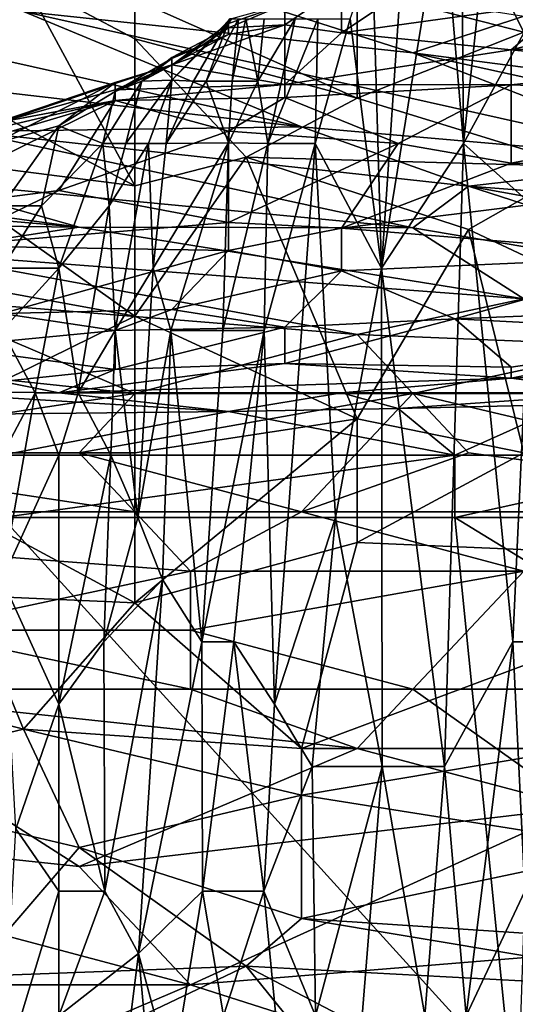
# Model space of a CAD drawing. Extents: x -0.375 to 0.375, y -0.309 to 0.309.
# Tile 190 of 226: x 0.198 to 0.216, y 0.189 to 0.226. Entities that reach past the tile are written whole.
import ezdxf

# ---------------------------------------------------------------- set-up
doc = ezdxf.new("R2010")
doc.units = 0

msp = doc.modelspace()

# ---------------------------------------------------------------- linework, layer by layer
for points in [[(0.216719, 0.225949, 0.831732), (0.21251, 0.234355, 0.837539), (0.210405, 0.227585, 0.831732)], [(0.21251, 0.234355, 0.837539), (0.216719, 0.225949, 0.831732), (0.223033, 0.232409, 0.837891)], [(0.214429, 0.221743, 0.226895), (0.211324, 0.217025, 0.257906), (0.213635, 0.231177, 0.234648)], [(0.213635, 0.231177, 0.234648), (0.211324, 0.217025, 0.257906), (0.212116, 0.228818, 0.250154)], [(0.214429, 0.221743, 0.226895), (0.213635, 0.231177, 0.234648), (0.214352, 0.231177, 0.226895)], [(0.215444, 0.231177, 0.215266), (0.214429, 0.221743, 0.226895), (0.214352, 0.231177, 0.226895)], [(0.215444, 0.231177, 0.215266), (0.217007, 0.22646, 0.199761), (0.214429, 0.221743, 0.226895)], [(0.2083, 0.222369, 0.467826), (0.193568, 0.224077, 0.467826), (0.176731, 0.22944, 0.477504)], [(0.176731, 0.22944, 0.477504), (0.197777, 0.226733, 0.477504), (0.2083, 0.222369, 0.467826)], [(0.21251, 0.225173, 0.47944), (0.197777, 0.226733, 0.477504), (0.199882, 0.229213, 0.489118)], [(0.199882, 0.229213, 0.489118), (0.216719, 0.226555, 0.489118), (0.21251, 0.225173, 0.47944)], [(0.211324, 0.217025, 0.257906), (0.21014, 0.22646, 0.269536), (0.21098, 0.228818, 0.261783)], [(0.211324, 0.217025, 0.257906), (0.21098, 0.228818, 0.261783), (0.212116, 0.228818, 0.250154)], [(0.197777, 0.227934, 0.829449), (0.195673, 0.227934, 0.828352), (0.195673, 0.223459, 0.823827)], [(0.201987, 0.220134, 0.822054), (0.197777, 0.227934, 0.829449), (0.195673, 0.223459, 0.823827)], [(0.201987, 0.225697, 0.828259), (0.201987, 0.227196, 0.829797), (0.197777, 0.227934, 0.829449)], [(0.197777, 0.227934, 0.829449), (0.201987, 0.220134, 0.822054), (0.201987, 0.225697, 0.828259)], [(0.207672, 0.22701, 0.327681), (0.207672, 0.226236, 0.335434), (0.209814, 0.227689, 0.323805)], [(0.209814, 0.227689, 0.323805), (0.207672, 0.226236, 0.335434), (0.209814, 0.22593, 0.33931)], [(0.209814, 0.227689, 0.323805), (0.209814, 0.22593, 0.33931), (0.211955, 0.227362, 0.327681)], [(0.210405, 0.227585, 0.831732), (0.201987, 0.227196, 0.829797), (0.210405, 0.223459, 0.827904)], [(0.209814, 0.22593, 0.33931), (0.21838, 0.227112, 0.331558), (0.211955, 0.227362, 0.327681)], [(0.216719, 0.225949, 0.831732), (0.210405, 0.227585, 0.831732), (0.210405, 0.223459, 0.827904)], [(0.201987, 0.225697, 0.828259), (0.210405, 0.223459, 0.827904), (0.201987, 0.227196, 0.829797)], [(0.207672, 0.22701, 0.327681), (0.205531, 0.226114, 0.331558), (0.207672, 0.226236, 0.335434)], [(0.205531, 0.226114, 0.331558), (0.207672, 0.22701, 0.327681), (0.205531, 0.226286, 0.327681)], [(0.207672, 0.22701, 0.327681), (0.205645, 0.22646, 0.323805), (0.205531, 0.226286, 0.327681)], [(0.209814, 0.22593, 0.33931), (0.216238, 0.225289, 0.347063), (0.21838, 0.227112, 0.331558)], [(0.222663, 0.226904, 0.335434), (0.21838, 0.227112, 0.331558), (0.216238, 0.225289, 0.347063)], [(0.197777, 0.226733, 0.477504), (0.21251, 0.225173, 0.47944), (0.223033, 0.221087, 0.469761)], [(0.2083, 0.222369, 0.467826), (0.197777, 0.226733, 0.477504), (0.223033, 0.221087, 0.469761)], [(0.222663, 0.226904, 0.335434), (0.216238, 0.225289, 0.347063), (0.226946, 0.225837, 0.347063)], [(0.205531, 0.22639, 0.323805), (0.203389, 0.224135, 0.327681), (0.205531, 0.226286, 0.327681)], [(0.204208, 0.224101, 0.319928), (0.203389, 0.224135, 0.327681), (0.205531, 0.22639, 0.323805)], [(0.203389, 0.224698, 0.331558), (0.205531, 0.226114, 0.331558), (0.205531, 0.226286, 0.327681)], [(0.203389, 0.224135, 0.327681), (0.203389, 0.224698, 0.331558), (0.205531, 0.226286, 0.327681)], [(0.203389, 0.224712, 0.343187), (0.207672, 0.223975, 0.354816), (0.207672, 0.226236, 0.335434)], [(0.203389, 0.224712, 0.343187), (0.207672, 0.226236, 0.335434), (0.205531, 0.225861, 0.335434)], [(0.205579, 0.22646, 0.319928), (0.204208, 0.224101, 0.319928), (0.205531, 0.22639, 0.323805)], [(0.204683, 0.224101, 0.316052), (0.204208, 0.224101, 0.319928), (0.205579, 0.22646, 0.319928)], [(0.205579, 0.22646, 0.319928), (0.205909, 0.22646, 0.312176), (0.204683, 0.224101, 0.316052)], [(0.204683, 0.224101, 0.316052), (0.205909, 0.22646, 0.312176), (0.205674, 0.224101, 0.308299)], [(0.205531, 0.226286, 0.327681), (0.205645, 0.22646, 0.323805), (0.205531, 0.22639, 0.323805)], [(0.205645, 0.22646, 0.323805), (0.205579, 0.22646, 0.319928), (0.205531, 0.22639, 0.323805)], [(0.205531, 0.226114, 0.331558), (0.205531, 0.225861, 0.335434), (0.207672, 0.226236, 0.335434)], [(0.205909, 0.22646, 0.312176), (0.206187, 0.22646, 0.308299), (0.205674, 0.224101, 0.308299)], [(0.206644, 0.224101, 0.300547), (0.205674, 0.224101, 0.308299), (0.206187, 0.22646, 0.308299)], [(0.206882, 0.22646, 0.300547), (0.206644, 0.224101, 0.300547), (0.206187, 0.22646, 0.308299)], [(0.208061, 0.22646, 0.288917), (0.206644, 0.224101, 0.300547), (0.206882, 0.22646, 0.300547)], [(0.206644, 0.224101, 0.300547), (0.208061, 0.22646, 0.288917), (0.207022, 0.221743, 0.29667)], [(0.20891, 0.22646, 0.281165), (0.207022, 0.221743, 0.29667), (0.208061, 0.22646, 0.288917)], [(0.208809, 0.221743, 0.281165), (0.207022, 0.221743, 0.29667), (0.20891, 0.22646, 0.281165)], [(0.207672, 0.226236, 0.335434), (0.207672, 0.223975, 0.354816), (0.209814, 0.22593, 0.33931)], [(0.208809, 0.221743, 0.281165), (0.20891, 0.22646, 0.281165), (0.21014, 0.22646, 0.269536)], [(0.211324, 0.217025, 0.257906), (0.208809, 0.221743, 0.281165), (0.21014, 0.22646, 0.269536)], [(0.21251, 0.225173, 0.47944), (0.216719, 0.226555, 0.489118), (0.225137, 0.223529, 0.481375)], [(0.217007, 0.22646, 0.199761), (0.217061, 0.219384, 0.199761), (0.214429, 0.221743, 0.226895)], [(0.203389, 0.224989, 0.335434), (0.205531, 0.225861, 0.335434), (0.205531, 0.226114, 0.331558)], [(0.203389, 0.224698, 0.331558), (0.203389, 0.224989, 0.335434), (0.205531, 0.226114, 0.331558)], [(0.203389, 0.224951, 0.33931), (0.203389, 0.224712, 0.343187), (0.205531, 0.225861, 0.335434)], [(0.203389, 0.224989, 0.335434), (0.203389, 0.224951, 0.33931), (0.205531, 0.225861, 0.335434)], [(0.207672, 0.223975, 0.354816), (0.216238, 0.225289, 0.347063), (0.209814, 0.22593, 0.33931)], [(0.210405, 0.223459, 0.827904), (0.218824, 0.220875, 0.827861), (0.216719, 0.225949, 0.831732)], [(0.216238, 0.225289, 0.347063), (0.222663, 0.224649, 0.354816), (0.226946, 0.225837, 0.347063)], [(0.210405, 0.223459, 0.827904), (0.201987, 0.225697, 0.828259), (0.206196, 0.221222, 0.824396)], [(0.201987, 0.225697, 0.828259), (0.201987, 0.220134, 0.822054), (0.206196, 0.221222, 0.824396)], [(0.207672, 0.223975, 0.354816), (0.216238, 0.22396, 0.358692), (0.216238, 0.225289, 0.347063)], [(0.225137, 0.223529, 0.481375), (0.235661, 0.220099, 0.473633), (0.21251, 0.225173, 0.47944)], [(0.21251, 0.225173, 0.47944), (0.235661, 0.220099, 0.473633), (0.223033, 0.221087, 0.469761)], [(0.216238, 0.22396, 0.358692), (0.222663, 0.224649, 0.354816), (0.216238, 0.225289, 0.347063)], [(0.202257, 0.224101, 0.335434), (0.201248, 0.223704, 0.33931), (0.203389, 0.224951, 0.33931)], [(0.203389, 0.224951, 0.33931), (0.201248, 0.223704, 0.33931), (0.203389, 0.224712, 0.343187)], [(0.203389, 0.224712, 0.343187), (0.201248, 0.223765, 0.350939), (0.207672, 0.223975, 0.354816)], [(0.201248, 0.223704, 0.33931), (0.201248, 0.224045, 0.343187), (0.203389, 0.224712, 0.343187)], [(0.203389, 0.224712, 0.343187), (0.201248, 0.224004, 0.347063), (0.201248, 0.223765, 0.350939)], [(0.203389, 0.224712, 0.343187), (0.201248, 0.224045, 0.343187), (0.201248, 0.224004, 0.347063)], [(0.203389, 0.224989, 0.335434), (0.202257, 0.224101, 0.335434), (0.203389, 0.224951, 0.33931)], [(0.203389, 0.224698, 0.331558), (0.202257, 0.224101, 0.335434), (0.203389, 0.224989, 0.335434)], [(0.203389, 0.224135, 0.327681), (0.202257, 0.224101, 0.335434), (0.203389, 0.224698, 0.331558)], [(0.222663, 0.224649, 0.354816), (0.216238, 0.22396, 0.358692), (0.229088, 0.223489, 0.366445)], [(0.2083, 0.222369, 0.467826), (0.195673, 0.222194, 0.463954), (0.193568, 0.224077, 0.467826)], [(0.196645, 0.221743, 0.347063), (0.196965, 0.222594, 0.350939), (0.201248, 0.224045, 0.343187)], [(0.199106, 0.222409, 0.343187), (0.196645, 0.221743, 0.347063), (0.201248, 0.224045, 0.343187)], [(0.196965, 0.222594, 0.350939), (0.201248, 0.224004, 0.347063), (0.201248, 0.224045, 0.343187)], [(0.196965, 0.222594, 0.350939), (0.196965, 0.222554, 0.354816), (0.201248, 0.224004, 0.347063)], [(0.201248, 0.224004, 0.347063), (0.196965, 0.222554, 0.354816), (0.201248, 0.223765, 0.350939)], [(0.201248, 0.223704, 0.33931), (0.199106, 0.222409, 0.343187), (0.201248, 0.224045, 0.343187)], [(0.202257, 0.224101, 0.335434), (0.200771, 0.221743, 0.335434), (0.201248, 0.223704, 0.33931)], [(0.201643, 0.221743, 0.331558), (0.200771, 0.221743, 0.335434), (0.202257, 0.224101, 0.335434)], [(0.201248, 0.223365, 0.354816), (0.207672, 0.223483, 0.358692), (0.207672, 0.223975, 0.354816)], [(0.201248, 0.223365, 0.354816), (0.207672, 0.223975, 0.354816), (0.201248, 0.223765, 0.350939)], [(0.203389, 0.224135, 0.327681), (0.201643, 0.221743, 0.331558), (0.202257, 0.224101, 0.335434)], [(0.2025, 0.221743, 0.327681), (0.201643, 0.221743, 0.331558), (0.203389, 0.224135, 0.327681)], [(0.203389, 0.224135, 0.327681), (0.203174, 0.221743, 0.323805), (0.2025, 0.221743, 0.327681)], [(0.204208, 0.224101, 0.319928), (0.203174, 0.221743, 0.323805), (0.203389, 0.224135, 0.327681)], [(0.204683, 0.224101, 0.316052), (0.203174, 0.221743, 0.323805), (0.204208, 0.224101, 0.319928)], [(0.205531, 0.221763, 0.308299), (0.203174, 0.221743, 0.323805), (0.204683, 0.224101, 0.316052)], [(0.205674, 0.224101, 0.308299), (0.205531, 0.221763, 0.308299), (0.204683, 0.224101, 0.316052)], [(0.205674, 0.224101, 0.308299), (0.206644, 0.224101, 0.300547), (0.205531, 0.221763, 0.308299)], [(0.207022, 0.221743, 0.29667), (0.205531, 0.221763, 0.308299), (0.206644, 0.224101, 0.300547)], [(0.207672, 0.223483, 0.358692), (0.216238, 0.22396, 0.358692), (0.207672, 0.223975, 0.354816)], [(0.211955, 0.221743, 0.374349), (0.216238, 0.22396, 0.358692), (0.207672, 0.223483, 0.358692)], [(0.211955, 0.221743, 0.374349), (0.216238, 0.220994, 0.38195), (0.216238, 0.22396, 0.358692)], [(0.216238, 0.220994, 0.38195), (0.229088, 0.223489, 0.366445), (0.216238, 0.22396, 0.358692)], [(0.196965, 0.222554, 0.354816), (0.201248, 0.223365, 0.354816), (0.201248, 0.223765, 0.350939)], [(0.200771, 0.221743, 0.335434), (0.199106, 0.222409, 0.343187), (0.201248, 0.223704, 0.33931)], [(0.192681, 0.219135, 0.378074), (0.199106, 0.219956, 0.378074), (0.201248, 0.223365, 0.354816)], [(0.192681, 0.219135, 0.378074), (0.201248, 0.223365, 0.354816), (0.194823, 0.221457, 0.362569)], [(0.201987, 0.220134, 0.822054), (0.195673, 0.223459, 0.823827), (0.193516, 0.221222, 0.820118)], [(0.194823, 0.221457, 0.362569), (0.201248, 0.223365, 0.354816), (0.194823, 0.221866, 0.358692)], [(0.194823, 0.221866, 0.358692), (0.201248, 0.223365, 0.354816), (0.196965, 0.222554, 0.354816)], [(0.201248, 0.223365, 0.354816), (0.199106, 0.219956, 0.378074), (0.205531, 0.222211, 0.366445)], [(0.201248, 0.223365, 0.354816), (0.205531, 0.222211, 0.366445), (0.207672, 0.223483, 0.358692)], [(0.205531, 0.222211, 0.366445), (0.211955, 0.221743, 0.374349), (0.207672, 0.223483, 0.358692)], [(0.206196, 0.221222, 0.824396), (0.218824, 0.220875, 0.827861), (0.210405, 0.223459, 0.827904)], [(0.216238, 0.220994, 0.38195), (0.229088, 0.220934, 0.385827), (0.229088, 0.223489, 0.366445)], [(0.168313, 0.22129, 0.458147), (0.170417, 0.222503, 0.460083), (0.199882, 0.218576, 0.458147)], [(0.170417, 0.222503, 0.460083), (0.193568, 0.220353, 0.460083), (0.199882, 0.218576, 0.458147)], [(0.195673, 0.222194, 0.463954), (0.21251, 0.218548, 0.460083), (0.193568, 0.220353, 0.460083)], [(0.2083, 0.222369, 0.467826), (0.214614, 0.22013, 0.463954), (0.195673, 0.222194, 0.463954)], [(0.195673, 0.222194, 0.463954), (0.214614, 0.22013, 0.463954), (0.21251, 0.218548, 0.460083)], [(0.196965, 0.219384, 0.342346), (0.196645, 0.221743, 0.347063), (0.199106, 0.222409, 0.343187)], [(0.196965, 0.219384, 0.342346), (0.199106, 0.222409, 0.343187), (0.19845, 0.219384, 0.33931)], [(0.19845, 0.219384, 0.33931), (0.199106, 0.222409, 0.343187), (0.200771, 0.221743, 0.335434)], [(0.199106, 0.219956, 0.378074), (0.205531, 0.218748, 0.39358), (0.205531, 0.222211, 0.366445)], [(0.205531, 0.222211, 0.366445), (0.205531, 0.218748, 0.39358), (0.211955, 0.221743, 0.374349)], [(0.2083, 0.222369, 0.467826), (0.223033, 0.221087, 0.469761), (0.214614, 0.22013, 0.463954)], [(0.199106, 0.217025, 0.335551), (0.19845, 0.219384, 0.33931), (0.200771, 0.221743, 0.335434)], [(0.201021, 0.219384, 0.331558), (0.199106, 0.217025, 0.335551), (0.200771, 0.221743, 0.335434)], [(0.201643, 0.221743, 0.331558), (0.201021, 0.219384, 0.331558), (0.200771, 0.221743, 0.335434)], [(0.201643, 0.221743, 0.331558), (0.2025, 0.221743, 0.327681), (0.201021, 0.219384, 0.331558)], [(0.201248, 0.214667, 0.328292), (0.201021, 0.219384, 0.331558), (0.2025, 0.221743, 0.327681)], [(0.202678, 0.217025, 0.323805), (0.201248, 0.214667, 0.328292), (0.2025, 0.221743, 0.327681)], [(0.202678, 0.217025, 0.323805), (0.2025, 0.221743, 0.327681), (0.203174, 0.221743, 0.323805)], [(0.205531, 0.221763, 0.308299), (0.202678, 0.217025, 0.323805), (0.203174, 0.221743, 0.323805)], [(0.203348, 0.214667, 0.319928), (0.202678, 0.217025, 0.323805), (0.205531, 0.221763, 0.308299)], [(0.205322, 0.214667, 0.308299), (0.203348, 0.214667, 0.319928), (0.205531, 0.221763, 0.308299)], [(0.207022, 0.221743, 0.29667), (0.205322, 0.214667, 0.308299), (0.205531, 0.221763, 0.308299)], [(0.206886, 0.214667, 0.29667), (0.205322, 0.214667, 0.308299), (0.207022, 0.221743, 0.29667)], [(0.205531, 0.218748, 0.39358), (0.209814, 0.218533, 0.397456), (0.211955, 0.221743, 0.374349)], [(0.208809, 0.221743, 0.281165), (0.206886, 0.214667, 0.29667), (0.207022, 0.221743, 0.29667)], [(0.206886, 0.214667, 0.29667), (0.208809, 0.221743, 0.281165), (0.207277, 0.200515, 0.292794)], [(0.208809, 0.221743, 0.281165), (0.20959, 0.207591, 0.273412), (0.207277, 0.200515, 0.292794)], [(0.208809, 0.221743, 0.281165), (0.211324, 0.217025, 0.257906), (0.20959, 0.207591, 0.273412)], [(0.209814, 0.218533, 0.397456), (0.216238, 0.220994, 0.38195), (0.211955, 0.221743, 0.374349)], [(0.213713, 0.198157, 0.234648), (0.211324, 0.217025, 0.257906), (0.214429, 0.221743, 0.226895)], [(0.214429, 0.221743, 0.226895), (0.216301, 0.202874, 0.207513), (0.213713, 0.198157, 0.234648)], [(0.217061, 0.219384, 0.199761), (0.216301, 0.202874, 0.207513), (0.214429, 0.221743, 0.226895)], [(0.199882, 0.218576, 0.458147), (0.178836, 0.218831, 0.456212), (0.168313, 0.22129, 0.458147)], [(0.201987, 0.215211, 0.816247), (0.193516, 0.221222, 0.820118), (0.193568, 0.216747, 0.815106)], [(0.201987, 0.220134, 0.822054), (0.193516, 0.221222, 0.820118), (0.201987, 0.215211, 0.816247)], [(0.201987, 0.220134, 0.822054), (0.201987, 0.215211, 0.816247), (0.206196, 0.221222, 0.824396)], [(0.210405, 0.211317, 0.814311), (0.206196, 0.221222, 0.824396), (0.201987, 0.215211, 0.816247)], [(0.206196, 0.221222, 0.824396), (0.214614, 0.218484, 0.82399), (0.218824, 0.220875, 0.827861)], [(0.206196, 0.221222, 0.824396), (0.210405, 0.211317, 0.814311), (0.214614, 0.218484, 0.82399)], [(0.229088, 0.220934, 0.385827), (0.216238, 0.220994, 0.38195), (0.209814, 0.218533, 0.397456)], [(0.214614, 0.22013, 0.463954), (0.223033, 0.221087, 0.469761), (0.229347, 0.219004, 0.46589)], [(0.209814, 0.218533, 0.397456), (0.222663, 0.217493, 0.409085), (0.229088, 0.220934, 0.385827)], [(0.214614, 0.218484, 0.82399), (0.227242, 0.212554, 0.822054), (0.218824, 0.220875, 0.827861)], [(0.21251, 0.218548, 0.460083), (0.199882, 0.218576, 0.458147), (0.193568, 0.220353, 0.460083)], [(0.199106, 0.219956, 0.378074), (0.192681, 0.219135, 0.378074), (0.194823, 0.217864, 0.389703)], [(0.205531, 0.218748, 0.39358), (0.199106, 0.219956, 0.378074), (0.194823, 0.217864, 0.389703)], [(0.21251, 0.218548, 0.460083), (0.214614, 0.22013, 0.463954), (0.227242, 0.216054, 0.458147)], [(0.214614, 0.22013, 0.463954), (0.229347, 0.219004, 0.46589), (0.227242, 0.217859, 0.462019)], [(0.214614, 0.22013, 0.463954), (0.227242, 0.217859, 0.462019), (0.227242, 0.216054, 0.458147)], [(0.196965, 0.217025, 0.340009), (0.196965, 0.219384, 0.342346), (0.19845, 0.219384, 0.33931)], [(0.19845, 0.219384, 0.33931), (0.199106, 0.217025, 0.335551), (0.196965, 0.217025, 0.340009)], [(0.199106, 0.217025, 0.335551), (0.201021, 0.219384, 0.331558), (0.199844, 0.212308, 0.331558)], [(0.201021, 0.219384, 0.331558), (0.201248, 0.214667, 0.328292), (0.199844, 0.212308, 0.331558)], [(0.217445, 0.202874, 0.195884), (0.216301, 0.202874, 0.207513), (0.217061, 0.219384, 0.199761)], [(0.199882, 0.218576, 0.458147), (0.193568, 0.217618, 0.456212), (0.178836, 0.218831, 0.456212)], [(0.194823, 0.217864, 0.389703), (0.205531, 0.217685, 0.401332), (0.205531, 0.218748, 0.39358)], [(0.205531, 0.218748, 0.39358), (0.205531, 0.217685, 0.401332), (0.209814, 0.218533, 0.397456)], [(0.193568, 0.217618, 0.456212), (0.199882, 0.218576, 0.458147), (0.216719, 0.215863, 0.456212)], [(0.199882, 0.218576, 0.458147), (0.21251, 0.218548, 0.460083), (0.216719, 0.215863, 0.456212)], [(0.205531, 0.217685, 0.401332), (0.209814, 0.216922, 0.409085), (0.209814, 0.218533, 0.397456)], [(0.209814, 0.218533, 0.397456), (0.209814, 0.216922, 0.409085), (0.222663, 0.217493, 0.409085)], [(0.210405, 0.211317, 0.814311), (0.216719, 0.210034, 0.815163), (0.214614, 0.218484, 0.82399)], [(0.227242, 0.216054, 0.458147), (0.216719, 0.215863, 0.456212), (0.21251, 0.218548, 0.460083)], [(0.214614, 0.218484, 0.82399), (0.216719, 0.210034, 0.815163), (0.227242, 0.212554, 0.822054)], [(0.193568, 0.217618, 0.456212), (0.216719, 0.215863, 0.456212), (0.210405, 0.214509, 0.453961)], [(0.193568, 0.215868, 0.454276), (0.193568, 0.217618, 0.456212), (0.210405, 0.214509, 0.453961)], [(0.196965, 0.215305, 0.412961), (0.205531, 0.217685, 0.401332), (0.194823, 0.217864, 0.389703)], [(0.196965, 0.215305, 0.412961), (0.203389, 0.215456, 0.416838), (0.205531, 0.217685, 0.401332)], [(0.205531, 0.217685, 0.401332), (0.203389, 0.215456, 0.416838), (0.209814, 0.216922, 0.409085)], [(0.209814, 0.216922, 0.409085), (0.214097, 0.215102, 0.424591), (0.222663, 0.217493, 0.409085)], [(0.222663, 0.217493, 0.409085), (0.214097, 0.215102, 0.424591), (0.224805, 0.215535, 0.424591)], [(0.196965, 0.214667, 0.338733), (0.199106, 0.217025, 0.335551), (0.198213, 0.212308, 0.335434)], [(0.196965, 0.214667, 0.338733), (0.196965, 0.217025, 0.340009), (0.199106, 0.217025, 0.335551)], [(0.199106, 0.217025, 0.335551), (0.199844, 0.212308, 0.331558), (0.198213, 0.212308, 0.335434)], [(0.202104, 0.207591, 0.323805), (0.201248, 0.214667, 0.328292), (0.202678, 0.217025, 0.323805)], [(0.203348, 0.214667, 0.319928), (0.202104, 0.207591, 0.323805), (0.202678, 0.217025, 0.323805)], [(0.203389, 0.215456, 0.416838), (0.207672, 0.214784, 0.424591), (0.209814, 0.216922, 0.409085)], [(0.207672, 0.214784, 0.424591), (0.214097, 0.215102, 0.424591), (0.209814, 0.216922, 0.409085)], [(0.211356, 0.198157, 0.257906), (0.20959, 0.207591, 0.273412), (0.211324, 0.217025, 0.257906)], [(0.213713, 0.198157, 0.234648), (0.211356, 0.198157, 0.257906), (0.211324, 0.217025, 0.257906)], [(0.191464, 0.210034, 0.806002), (0.201987, 0.215211, 0.816247), (0.193568, 0.216747, 0.815106)], [(0.201987, 0.212272, 0.451582), (0.18094, 0.214512, 0.45234), (0.193568, 0.215868, 0.454276)], [(0.210405, 0.214509, 0.453961), (0.201987, 0.212272, 0.451582), (0.193568, 0.215868, 0.454276)], [(0.220928, 0.214083, 0.454276), (0.210405, 0.214509, 0.453961), (0.216719, 0.215863, 0.456212)], [(0.196965, 0.215305, 0.412961), (0.201248, 0.214667, 0.422094), (0.203389, 0.215456, 0.416838)], [(0.201248, 0.214667, 0.422094), (0.207672, 0.214784, 0.424591), (0.203389, 0.215456, 0.416838)], [(0.214097, 0.215102, 0.424591), (0.224805, 0.214547, 0.432343), (0.224805, 0.215535, 0.424591)], [(0.201987, 0.210034, 0.809949), (0.201987, 0.215211, 0.816247), (0.191464, 0.210034, 0.806002)], [(0.196965, 0.215305, 0.412961), (0.194823, 0.214046, 0.424591), (0.201248, 0.214667, 0.422094)], [(0.201987, 0.210034, 0.809949), (0.210405, 0.211317, 0.814311), (0.201987, 0.215211, 0.816247)], [(0.207672, 0.213413, 0.43622), (0.216238, 0.213278, 0.440096), (0.214097, 0.215102, 0.424591)], [(0.214097, 0.215102, 0.424591), (0.207672, 0.214784, 0.424591), (0.207672, 0.213413, 0.43622)], [(0.216238, 0.213278, 0.440096), (0.224805, 0.214547, 0.432343), (0.214097, 0.215102, 0.424591)], [(0.194823, 0.214046, 0.424591), (0.201248, 0.213184, 0.43622), (0.201248, 0.214667, 0.422094)], [(0.196965, 0.20995, 0.337237), (0.196965, 0.214667, 0.338733), (0.198213, 0.212308, 0.335434)], [(0.201248, 0.214667, 0.328292), (0.20108, 0.20995, 0.327681), (0.199844, 0.212308, 0.331558)], [(0.201248, 0.214667, 0.328292), (0.202104, 0.207591, 0.323805), (0.20108, 0.20995, 0.327681)], [(0.201248, 0.213184, 0.43622), (0.207672, 0.213413, 0.43622), (0.207672, 0.214784, 0.424591)], [(0.201248, 0.213184, 0.43622), (0.207672, 0.214784, 0.424591), (0.201248, 0.214667, 0.422094)], [(0.203036, 0.205233, 0.319928), (0.202104, 0.207591, 0.323805), (0.203348, 0.214667, 0.319928)], [(0.203036, 0.205233, 0.319928), (0.203348, 0.214667, 0.319928), (0.204527, 0.202874, 0.312176)], [(0.204527, 0.202874, 0.312176), (0.203348, 0.214667, 0.319928), (0.205322, 0.214667, 0.308299)], [(0.205322, 0.214667, 0.308299), (0.206886, 0.214667, 0.29667), (0.204527, 0.202874, 0.312176)], [(0.206886, 0.214667, 0.29667), (0.205732, 0.202874, 0.304423), (0.204527, 0.202874, 0.312176)], [(0.207277, 0.200515, 0.292794), (0.205732, 0.202874, 0.304423), (0.206886, 0.214667, 0.29667)], [(0.18094, 0.214512, 0.45234), (0.201987, 0.212272, 0.451582), (0.187254, 0.210034, 0.449932)], [(0.21251, 0.212272, 0.451965), (0.201987, 0.212272, 0.451582), (0.210405, 0.214509, 0.453961)], [(0.210405, 0.214509, 0.453961), (0.220928, 0.214083, 0.454276), (0.21251, 0.212272, 0.451965)], [(0.216238, 0.212853, 0.443972), (0.222663, 0.213094, 0.443972), (0.224805, 0.214547, 0.432343)], [(0.216238, 0.213278, 0.440096), (0.216238, 0.212853, 0.443972), (0.224805, 0.214547, 0.432343)], [(0.196965, 0.212732, 0.440096), (0.201248, 0.213184, 0.43622), (0.194823, 0.214046, 0.424591)], [(0.225137, 0.212272, 0.452637), (0.21251, 0.212272, 0.451965), (0.220928, 0.214083, 0.454276)], [(0.196965, 0.212732, 0.440096), (0.199106, 0.212308, 0.444884), (0.201248, 0.213184, 0.43622)], [(0.199106, 0.212308, 0.444884), (0.216238, 0.212853, 0.443972), (0.207672, 0.213413, 0.43622)], [(0.201248, 0.213184, 0.43622), (0.199106, 0.212308, 0.444884), (0.207672, 0.213413, 0.43622)], [(0.207672, 0.213413, 0.43622), (0.216238, 0.212853, 0.443972), (0.216238, 0.213278, 0.440096)], [(0.199106, 0.212308, 0.444884), (0.209814, 0.212308, 0.445805), (0.216238, 0.212853, 0.443972)], [(0.209814, 0.212308, 0.445805), (0.220522, 0.212308, 0.446955), (0.216238, 0.212853, 0.443972)], [(0.216238, 0.212853, 0.443972), (0.220522, 0.212308, 0.446955), (0.222663, 0.213094, 0.443972)], [(0.192681, 0.212386, 0.443972), (0.199106, 0.212308, 0.444884), (0.196965, 0.212732, 0.440096)], [(0.187254, 0.210034, 0.449932), (0.201987, 0.212272, 0.451582), (0.199882, 0.210034, 0.450161)], [(0.192681, 0.212386, 0.443972), (0.19054, 0.211438, 0.447849), (0.205531, 0.211603, 0.447849)], [(0.199106, 0.212308, 0.444884), (0.192681, 0.212386, 0.443972), (0.205531, 0.211603, 0.447849)], [(0.196965, 0.205233, 0.33664), (0.196965, 0.20995, 0.337237), (0.198213, 0.212308, 0.335434)], [(0.198213, 0.212308, 0.335434), (0.199106, 0.20995, 0.33282), (0.196965, 0.205233, 0.33664)], [(0.199106, 0.20995, 0.33282), (0.198213, 0.212308, 0.335434), (0.199844, 0.212308, 0.331558)], [(0.199844, 0.212308, 0.331558), (0.20108, 0.20995, 0.327681), (0.199106, 0.20995, 0.33282)], [(0.209814, 0.212308, 0.445805), (0.199106, 0.212308, 0.444884), (0.205531, 0.211603, 0.447849)], [(0.201987, 0.212272, 0.451582), (0.21251, 0.212272, 0.451965), (0.199882, 0.210034, 0.450161)], [(0.21251, 0.212272, 0.451965), (0.2083, 0.207797, 0.44914), (0.199882, 0.210034, 0.450161)], [(0.211955, 0.211705, 0.447849), (0.209814, 0.212308, 0.445805), (0.205531, 0.211603, 0.447849)], [(0.214614, 0.210034, 0.450427), (0.2083, 0.207797, 0.44914), (0.21251, 0.212272, 0.451965)], [(0.220522, 0.212308, 0.446955), (0.209814, 0.212308, 0.445805), (0.211955, 0.211705, 0.447849)], [(0.21838, 0.211859, 0.447849), (0.220522, 0.212308, 0.446955), (0.211955, 0.211705, 0.447849)], [(0.225137, 0.212272, 0.452637), (0.231451, 0.207797, 0.449405), (0.21251, 0.212272, 0.451965)], [(0.21251, 0.212272, 0.451965), (0.231451, 0.207797, 0.449405), (0.214614, 0.210034, 0.450427)], [(0.205531, 0.211603, 0.447849), (0.214097, 0.20995, 0.449687), (0.211955, 0.211705, 0.447849)], [(0.211955, 0.211705, 0.447849), (0.214097, 0.20995, 0.449687), (0.21838, 0.211859, 0.447849)], [(0.214097, 0.20995, 0.449687), (0.224805, 0.20995, 0.449736), (0.21838, 0.211859, 0.447849)], [(0.19054, 0.211438, 0.447849), (0.196965, 0.20995, 0.449668), (0.205531, 0.211603, 0.447849)], [(0.196965, 0.20995, 0.449668), (0.214097, 0.20995, 0.449687), (0.205531, 0.211603, 0.447849)], [(0.210405, 0.211317, 0.814311), (0.201987, 0.204351, 0.802697), (0.210405, 0.206639, 0.808504)], [(0.201987, 0.210034, 0.809949), (0.201987, 0.204351, 0.802697), (0.210405, 0.211317, 0.814311)], [(0.216719, 0.210034, 0.815163), (0.210405, 0.211317, 0.814311), (0.210405, 0.206639, 0.808504)], [(0.174626, 0.207797, 0.448783), (0.187254, 0.210034, 0.449932), (0.201987, 0.207797, 0.449076)], [(0.201987, 0.207797, 0.449076), (0.187254, 0.210034, 0.449932), (0.199882, 0.210034, 0.450161)], [(0.201987, 0.210034, 0.809949), (0.191464, 0.210034, 0.806002), (0.201987, 0.204351, 0.802697)], [(0.201987, 0.204351, 0.802697), (0.191464, 0.210034, 0.806002), (0.195673, 0.204636, 0.800761)], [(0.196965, 0.207591, 0.449949), (0.214097, 0.207591, 0.449881), (0.214097, 0.20995, 0.449687)], [(0.196965, 0.207591, 0.449949), (0.214097, 0.20995, 0.449687), (0.196965, 0.20995, 0.449668)], [(0.199106, 0.20995, 0.33282), (0.199106, 0.200515, 0.332009), (0.196965, 0.205233, 0.33664)], [(0.20108, 0.20995, 0.327681), (0.199106, 0.200515, 0.332009), (0.199106, 0.20995, 0.33282)], [(0.200808, 0.202874, 0.327681), (0.199106, 0.200515, 0.332009), (0.20108, 0.20995, 0.327681)], [(0.201987, 0.207797, 0.449076), (0.199882, 0.210034, 0.450161), (0.2083, 0.207797, 0.44914)], [(0.20108, 0.20995, 0.327681), (0.202104, 0.207591, 0.323805), (0.200808, 0.202874, 0.327681)], [(0.231451, 0.207797, 0.449405), (0.2083, 0.207797, 0.44914), (0.214614, 0.210034, 0.450427)], [(0.216719, 0.210034, 0.815163), (0.210405, 0.206639, 0.808504), (0.227242, 0.205923, 0.814311)], [(0.214097, 0.207591, 0.449881), (0.231229, 0.207591, 0.449858), (0.224805, 0.20995, 0.449736)], [(0.214097, 0.207591, 0.449881), (0.224805, 0.20995, 0.449736), (0.214097, 0.20995, 0.449687)], [(0.174626, 0.207797, 0.448783), (0.201987, 0.207797, 0.449076), (0.204091, 0.20556, 0.448236)], [(0.204091, 0.20556, 0.448236), (0.193568, 0.203322, 0.447519), (0.174626, 0.207797, 0.448783)], [(0.194823, 0.188723, 0.449925), (0.216238, 0.186364, 0.449859), (0.196965, 0.207591, 0.449949)], [(0.216238, 0.186364, 0.449859), (0.214097, 0.207591, 0.449881), (0.196965, 0.207591, 0.449949)], [(0.203036, 0.205233, 0.319928), (0.200808, 0.202874, 0.327681), (0.202104, 0.207591, 0.323805)], [(0.201987, 0.207797, 0.449076), (0.2083, 0.207797, 0.44914), (0.204091, 0.20556, 0.448236)], [(0.216719, 0.20556, 0.448253), (0.204091, 0.20556, 0.448236), (0.2083, 0.207797, 0.44914)], [(0.208698, 0.198157, 0.281165), (0.207277, 0.200515, 0.292794), (0.20959, 0.207591, 0.273412)], [(0.2083, 0.207797, 0.44914), (0.231451, 0.207797, 0.449405), (0.216719, 0.20556, 0.448253)], [(0.211356, 0.198157, 0.257906), (0.208698, 0.198157, 0.281165), (0.20959, 0.207591, 0.273412)], [(0.233371, 0.195798, 0.449809), (0.231229, 0.207591, 0.449858), (0.214097, 0.207591, 0.449881)], [(0.233371, 0.195798, 0.449809), (0.214097, 0.207591, 0.449881), (0.216238, 0.186364, 0.449859)], [(0.210405, 0.206639, 0.808504), (0.201987, 0.204351, 0.802697), (0.2083, 0.198847, 0.797526)], [(0.227242, 0.205923, 0.814311), (0.210405, 0.206639, 0.808504), (0.2083, 0.198847, 0.797526)], [(0.2083, 0.198847, 0.797526), (0.218824, 0.198847, 0.80162), (0.227242, 0.205923, 0.814311)], [(0.193568, 0.203322, 0.447519), (0.204091, 0.20556, 0.448236), (0.204091, 0.203322, 0.447505)], [(0.204091, 0.203322, 0.447505), (0.204091, 0.20556, 0.448236), (0.216719, 0.20556, 0.448253)], [(0.21251, 0.201085, 0.446846), (0.204091, 0.203322, 0.447505), (0.216719, 0.20556, 0.448253)], [(0.21251, 0.201085, 0.446846), (0.216719, 0.20556, 0.448253), (0.237765, 0.201085, 0.446902)], [(0.196965, 0.205233, 0.33664), (0.199106, 0.200515, 0.332009), (0.197476, 0.195798, 0.335434)], [(0.203036, 0.205233, 0.319928), (0.200855, 0.19344, 0.327681), (0.200808, 0.202874, 0.327681)], [(0.202123, 0.191081, 0.323805), (0.200855, 0.19344, 0.327681), (0.203036, 0.205233, 0.319928)], [(0.203036, 0.205233, 0.319928), (0.204527, 0.202874, 0.312176), (0.202123, 0.191081, 0.323805)], [(0.195673, 0.204636, 0.800761), (0.189359, 0.201771, 0.794954), (0.197777, 0.199573, 0.794954)], [(0.195673, 0.204636, 0.800761), (0.197777, 0.199573, 0.794954), (0.201987, 0.204351, 0.802697)], [(0.2083, 0.198847, 0.797526), (0.201987, 0.204351, 0.802697), (0.197777, 0.199573, 0.794954)], [(0.189359, 0.201085, 0.446945), (0.193568, 0.203322, 0.447519), (0.204091, 0.201085, 0.446914)], [(0.204091, 0.201085, 0.446914), (0.193568, 0.203322, 0.447519), (0.204091, 0.203322, 0.447505)], [(0.204091, 0.201085, 0.446914), (0.204091, 0.203322, 0.447505), (0.21251, 0.201085, 0.446846)], [(0.200855, 0.19344, 0.327681), (0.199106, 0.200515, 0.332009), (0.200808, 0.202874, 0.327681)], [(0.204527, 0.202874, 0.312176), (0.204554, 0.19344, 0.312176), (0.202123, 0.191081, 0.323805)], [(0.204527, 0.202874, 0.312176), (0.205732, 0.202874, 0.304423), (0.204554, 0.19344, 0.312176)], [(0.205732, 0.202874, 0.304423), (0.206871, 0.19344, 0.29667), (0.204554, 0.19344, 0.312176)], [(0.207277, 0.200515, 0.292794), (0.206871, 0.19344, 0.29667), (0.205732, 0.202874, 0.304423)], [(0.216301, 0.202874, 0.207513), (0.214535, 0.188723, 0.226895), (0.213713, 0.198157, 0.234648)], [(0.216747, 0.19344, 0.203637), (0.214535, 0.188723, 0.226895), (0.216301, 0.202874, 0.207513)], [(0.217445, 0.202874, 0.195884), (0.216747, 0.19344, 0.203637), (0.216301, 0.202874, 0.207513)], [(0.189359, 0.201771, 0.794954), (0.189359, 0.197571, 0.789147), (0.197777, 0.199573, 0.794954)], [(0.199882, 0.194372, 0.445757), (0.178836, 0.19661, 0.446126), (0.189359, 0.201085, 0.446945)], [(0.189359, 0.201085, 0.446945), (0.204091, 0.201085, 0.446914), (0.210405, 0.198847, 0.446399)], [(0.199882, 0.194372, 0.445757), (0.189359, 0.201085, 0.446945), (0.210405, 0.198847, 0.446399)], [(0.204091, 0.201085, 0.446914), (0.21251, 0.201085, 0.446846), (0.210405, 0.198847, 0.446399)], [(0.210405, 0.198847, 0.446399), (0.21251, 0.201085, 0.446846), (0.218824, 0.19661, 0.445981)], [(0.237765, 0.201085, 0.446902), (0.218824, 0.19661, 0.445981), (0.21251, 0.201085, 0.446846)], [(0.199106, 0.200515, 0.332009), (0.199106, 0.19344, 0.332151), (0.197476, 0.195798, 0.335434)], [(0.200855, 0.19344, 0.327681), (0.199106, 0.19344, 0.332151), (0.199106, 0.200515, 0.332009)], [(0.208698, 0.198157, 0.281165), (0.206871, 0.19344, 0.29667), (0.207277, 0.200515, 0.292794)], [(0.189359, 0.197571, 0.789147), (0.199882, 0.195096, 0.789147), (0.197777, 0.199573, 0.794954)], [(0.2083, 0.198847, 0.797526), (0.197777, 0.199573, 0.794954), (0.2083, 0.19708, 0.794954)], [(0.197777, 0.199573, 0.794954), (0.199882, 0.195096, 0.789147), (0.2083, 0.19708, 0.794954)], [(0.199882, 0.194372, 0.445757), (0.210405, 0.198847, 0.446399), (0.218824, 0.19661, 0.445981)], [(0.218824, 0.198847, 0.80162), (0.2083, 0.198847, 0.797526), (0.2083, 0.19708, 0.794954)], [(0.2083, 0.19708, 0.794954), (0.220928, 0.195073, 0.79689), (0.218824, 0.198847, 0.80162)], [(0.208832, 0.188723, 0.281165), (0.206871, 0.19344, 0.29667), (0.208698, 0.198157, 0.281165)], [(0.208832, 0.188723, 0.281165), (0.208698, 0.198157, 0.281165), (0.211356, 0.198157, 0.257906)], [(0.210211, 0.184005, 0.269536), (0.208832, 0.188723, 0.281165), (0.211356, 0.198157, 0.257906)], [(0.212962, 0.188723, 0.242401), (0.210211, 0.184005, 0.269536), (0.211356, 0.198157, 0.257906)], [(0.213713, 0.198157, 0.234648), (0.212962, 0.188723, 0.242401), (0.211356, 0.198157, 0.257906)], [(0.213713, 0.198157, 0.234648), (0.214535, 0.188723, 0.226895), (0.212962, 0.188723, 0.242401)], [(0.189359, 0.197571, 0.789147), (0.195673, 0.190218, 0.779469), (0.199882, 0.195096, 0.789147)], [(0.2083, 0.192406, 0.787212), (0.2083, 0.19708, 0.794954), (0.199882, 0.195096, 0.789147)], [(0.2083, 0.19708, 0.794954), (0.2083, 0.192406, 0.787212), (0.220928, 0.195073, 0.79689)], [(0.176731, 0.189897, 0.445373), (0.178836, 0.19661, 0.446126), (0.204091, 0.189897, 0.445238)], [(0.204091, 0.189897, 0.445238), (0.178836, 0.19661, 0.446126), (0.199882, 0.194372, 0.445757)], [(0.204091, 0.189897, 0.445238), (0.199882, 0.194372, 0.445757), (0.218824, 0.19661, 0.445981)], [(0.204091, 0.189897, 0.445238), (0.218824, 0.19661, 0.445981), (0.231451, 0.192135, 0.445381)], [(0.197476, 0.195798, 0.335434), (0.199106, 0.19344, 0.332151), (0.196965, 0.186364, 0.337303)], [(0.233371, 0.181647, 0.449787), (0.233371, 0.195798, 0.449809), (0.216238, 0.186364, 0.449859)], [(0.195673, 0.190218, 0.779469), (0.206196, 0.190611, 0.78334), (0.199882, 0.195096, 0.789147)], [(0.2083, 0.192406, 0.787212), (0.199882, 0.195096, 0.789147), (0.206196, 0.190611, 0.78334)], [(0.220928, 0.195073, 0.79689), (0.2083, 0.192406, 0.787212), (0.227242, 0.191157, 0.793019)], [(0.199106, 0.19344, 0.332151), (0.199106, 0.188723, 0.332758), (0.196965, 0.186364, 0.337303)], [(0.200855, 0.19344, 0.327681), (0.199106, 0.188723, 0.332758), (0.199106, 0.19344, 0.332151)], [(0.200855, 0.19344, 0.327681), (0.202123, 0.191081, 0.323805), (0.199106, 0.188723, 0.332758)], [(0.202123, 0.191081, 0.323805), (0.204554, 0.19344, 0.312176), (0.203389, 0.186364, 0.319968)], [(0.205341, 0.188723, 0.308299), (0.203389, 0.186364, 0.319968), (0.204554, 0.19344, 0.312176)], [(0.204554, 0.19344, 0.312176), (0.206871, 0.19344, 0.29667), (0.205341, 0.188723, 0.308299)], [(0.207547, 0.186364, 0.292794), (0.205341, 0.188723, 0.308299), (0.206871, 0.19344, 0.29667)], [(0.208832, 0.188723, 0.281165), (0.207547, 0.186364, 0.292794), (0.206871, 0.19344, 0.29667)], [(0.216513, 0.186364, 0.207513), (0.214535, 0.188723, 0.226895), (0.216747, 0.19344, 0.203637)], [(0.2083, 0.192406, 0.787212), (0.206196, 0.190611, 0.78334), (0.225137, 0.189601, 0.789147)], [(0.2083, 0.192406, 0.787212), (0.225137, 0.189601, 0.789147), (0.227242, 0.191157, 0.793019)], [(0.225137, 0.183185, 0.444865), (0.204091, 0.189897, 0.445238), (0.231451, 0.192135, 0.445381)], [(0.202123, 0.191081, 0.323805), (0.201248, 0.184005, 0.328585), (0.199106, 0.188723, 0.332758)], [(0.202123, 0.191081, 0.323805), (0.203, 0.181647, 0.323805), (0.201248, 0.184005, 0.328585)], [(0.203389, 0.186364, 0.319968), (0.203, 0.181647, 0.323805), (0.202123, 0.191081, 0.323805)], [(0.195673, 0.190218, 0.779469), (0.189359, 0.190432, 0.777533), (0.197777, 0.186597, 0.773662)], [(0.197777, 0.186597, 0.773662), (0.189359, 0.190432, 0.777533), (0.193568, 0.186266, 0.771726)], [(0.206196, 0.190611, 0.78334), (0.195673, 0.190218, 0.779469), (0.197777, 0.186597, 0.773662)], [(0.206196, 0.190611, 0.78334), (0.197777, 0.186597, 0.773662), (0.210405, 0.185422, 0.774291)], [(0.216719, 0.185111, 0.775598), (0.206196, 0.190611, 0.78334), (0.210405, 0.185422, 0.774291)], [(0.206196, 0.190611, 0.78334), (0.216719, 0.185111, 0.775598), (0.225137, 0.189601, 0.789147)], [(0.183045, 0.180948, 0.444889), (0.176731, 0.189897, 0.445373), (0.204091, 0.189897, 0.445238)], [(0.183045, 0.180948, 0.444889), (0.204091, 0.189897, 0.445238), (0.225137, 0.183185, 0.444865)]]:
    msp.add_3dface(points)

doc.saveas('drawing.dxf')
